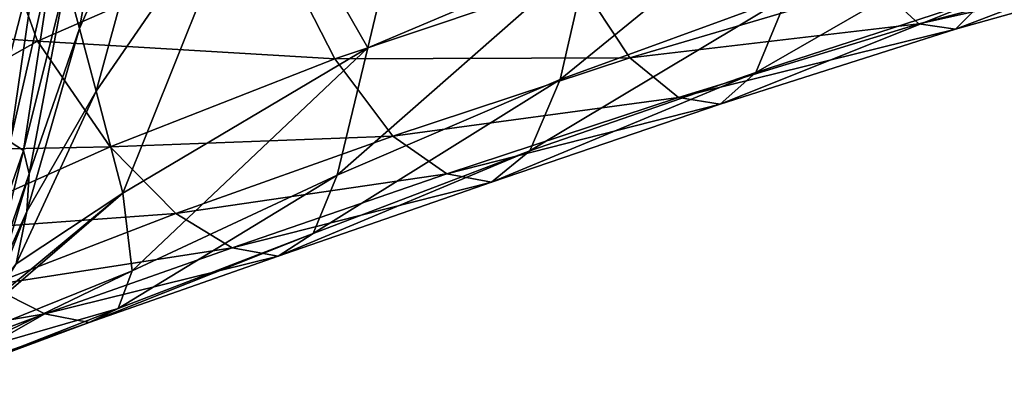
# Model space of a CAD drawing. Extents: x -0.96 to 0.96, y -0.57 to 2.63.
# Tile 24 of 148: x 0.23 to 0.5, y -0.29 to -0.19. Entities that reach past the tile are written whole.
import ezdxf

# ---------------------------------------------------------------- set-up
doc = ezdxf.new("R2010")
doc.units = 0
doc.layers.add('Brakiri_Cruiser_Main_Texture', color=7, linetype='CONTINUOUS')

msp = doc.modelspace()

# ---------------------------------------------------------------- linework, layer by layer
at = {"layer": 'Brakiri_Cruiser_Main_Texture'}
for points in [[(0.258105, -0.119849, -0.166747), (0.245677, -0.190885, -0.164782), (0.242072, -0.177497, -0.093213)], [(0.269866, -0.135817, -0.23351), (0.245677, -0.190885, -0.164782), (0.258105, -0.119849, -0.166747)], [(0.269866, -0.135817, -0.23351), (0.250201, -0.207896, -0.23354), (0.245677, -0.190885, -0.164782)], [(0.293956, -0.144151, -0.291431), (0.250201, -0.207896, -0.23354), (0.269866, -0.135817, -0.23351)], [(0.323704, -0.196097, -0.349944), (0.293956, -0.144151, -0.291431), (0.33856, -0.133967, -0.334363)], [(0.383523, -0.170748, -0.378319), (0.323704, -0.196097, -0.349944), (0.33856, -0.133967, -0.334363)], [(0.293956, -0.144151, -0.291431), (0.257446, -0.235478, -0.309648), (0.250201, -0.207896, -0.23354)], [(0.323704, -0.196097, -0.349944), (0.257446, -0.235478, -0.309648), (0.293956, -0.144151, -0.291431)], [(0.153196, -0.188712, -0.505552), (0.234329, -0.194311, -0.491862), (0.217863, -0.148724, -0.50677)], [(0.217863, -0.148724, -0.50677), (0.234329, -0.194311, -0.491862), (0.298077, -0.166428, -0.498739)], [(0.375756, -0.204687, -0.39528), (0.383523, -0.170748, -0.378319), (0.445011, -0.148131, -0.402212)], [(0.375756, -0.204687, -0.39528), (0.445011, -0.148131, -0.402212), (0.437201, -0.182166, -0.41539)], [(0.428734, -0.202784, -0.430664), (0.437201, -0.182166, -0.41539), (0.498895, -0.1623, -0.433116)], [(0.428734, -0.202784, -0.430664), (0.498895, -0.1623, -0.433116), (0.491389, -0.182308, -0.446601)], [(0.482777, -0.191088, -0.461163), (0.491389, -0.182308, -0.446601), (0.553478, -0.164067, -0.460714)], [(0.482777, -0.191088, -0.461163), (0.553478, -0.164067, -0.460714), (0.545973, -0.1733, -0.473997)], [(0.234751, -0.167514, 0.052508), (0.226949, -0.221629, 0.055737), (0.220737, -0.222078, 0.126194)], [(0.234751, -0.167514, 0.052508), (0.220737, -0.222078, 0.126194), (0.229412, -0.168631, 0.124731)], [(0.238775, -0.170012, -0.021284), (0.226949, -0.221629, 0.055737), (0.234751, -0.167514, 0.052508)], [(0.234329, -0.194311, -0.491862), (0.314834, -0.199109, -0.48409), (0.298077, -0.166428, -0.498739)], [(0.298077, -0.166428, -0.498739), (0.314834, -0.199109, -0.48409), (0.380334, -0.177083, -0.493729)], [(0.238775, -0.170012, -0.021284), (0.230563, -0.223979, -0.016397), (0.226949, -0.221629, 0.055737)], [(0.242072, -0.177497, -0.093213), (0.230563, -0.223979, -0.016397), (0.238775, -0.170012, -0.021284)], [(0.315442, -0.230586, -0.372766), (0.323704, -0.196097, -0.349944), (0.383523, -0.170748, -0.378319)], [(0.315442, -0.230586, -0.372766), (0.383523, -0.170748, -0.378319), (0.375756, -0.204687, -0.39528)], [(0.46137, -0.179016, -0.490195), (0.47281, -0.189628, -0.475965), (0.537473, -0.172621, -0.487647)], [(0.47281, -0.189628, -0.475965), (0.545973, -0.1733, -0.473997), (0.537473, -0.172621, -0.487647)], [(0.47281, -0.189628, -0.475965), (0.482777, -0.191088, -0.461163), (0.545973, -0.1733, -0.473997)], [(0.242072, -0.177497, -0.093213), (0.232111, -0.230242, -0.087349), (0.230563, -0.223979, -0.016397)], [(0.245677, -0.190885, -0.164782), (0.232111, -0.230242, -0.087349), (0.242072, -0.177497, -0.093213)], [(0.314834, -0.199109, -0.48409), (0.394627, -0.198788, -0.479249), (0.380334, -0.177083, -0.493729)], [(0.380334, -0.177083, -0.493729), (0.394627, -0.198788, -0.479249), (0.46137, -0.179016, -0.490195)], [(0.394627, -0.198788, -0.479249), (0.47281, -0.189628, -0.475965), (0.46137, -0.179016, -0.490195)], [(0.367533, -0.224007, -0.414521), (0.375756, -0.204687, -0.39528), (0.437201, -0.182166, -0.41539)], [(0.367533, -0.224007, -0.414521), (0.437201, -0.182166, -0.41539), (0.428734, -0.202784, -0.430664)], [(0.419082, -0.211409, -0.447044), (0.428734, -0.202784, -0.430664), (0.491389, -0.182308, -0.446601)], [(0.419082, -0.211409, -0.447044), (0.491389, -0.182308, -0.446601), (0.482777, -0.191088, -0.461163)], [(0.153196, -0.188712, -0.505552), (0.180999, -0.22438, -0.483939), (0.234329, -0.194311, -0.491862)], [(0.250201, -0.207896, -0.23354), (0.231472, -0.240458, -0.15625), (0.245677, -0.190885, -0.164782)], [(0.245677, -0.190885, -0.164782), (0.231472, -0.240458, -0.15625), (0.232111, -0.230242, -0.087349)], [(0.394627, -0.198788, -0.479249), (0.407846, -0.209569, -0.463562), (0.47281, -0.189628, -0.475965)], [(0.407846, -0.209569, -0.463562), (0.482777, -0.191088, -0.461163), (0.47281, -0.189628, -0.475965)], [(0.407846, -0.209569, -0.463562), (0.419082, -0.211409, -0.447044), (0.482777, -0.191088, -0.461163)], [(0.180999, -0.22438, -0.483939), (0.254041, -0.222939, -0.474997), (0.234329, -0.194311, -0.491862)], [(0.234329, -0.194311, -0.491862), (0.254041, -0.222939, -0.474997), (0.314834, -0.199109, -0.48409)], [(0.259962, -0.256552, -0.356271), (0.257446, -0.235478, -0.309648), (0.323704, -0.196097, -0.349944)], [(0.259962, -0.256552, -0.356271), (0.323704, -0.196097, -0.349944), (0.315442, -0.230586, -0.372766)], [(0.254041, -0.222939, -0.474997), (0.330513, -0.220064, -0.468265), (0.314834, -0.199109, -0.48409)], [(0.314834, -0.199109, -0.48409), (0.330513, -0.220064, -0.468265), (0.394627, -0.198788, -0.479249)], [(0.330513, -0.220064, -0.468265), (0.407846, -0.209569, -0.463562), (0.394627, -0.198788, -0.479249)], [(0.30897, -0.246409, -0.397614), (0.315442, -0.230586, -0.372766), (0.375756, -0.204687, -0.39528)], [(0.30897, -0.246409, -0.397614), (0.375756, -0.204687, -0.39528), (0.367533, -0.224007, -0.414521)], [(0.35721, -0.232486, -0.432722), (0.367533, -0.224007, -0.414521), (0.428734, -0.202784, -0.430664)], [(0.35721, -0.232486, -0.432722), (0.428734, -0.202784, -0.430664), (0.419082, -0.211409, -0.447044)], [(0.257446, -0.235478, -0.309648), (0.228524, -0.254668, -0.222226), (0.250201, -0.207896, -0.23354)], [(0.250201, -0.207896, -0.23354), (0.228524, -0.254668, -0.222226), (0.231472, -0.240458, -0.15625)], [(0.330513, -0.220064, -0.468265), (0.345074, -0.230272, -0.450958), (0.407846, -0.209569, -0.463562)], [(0.345074, -0.230272, -0.450958), (0.419082, -0.211409, -0.447044), (0.407846, -0.209569, -0.463562)], [(0.345074, -0.230272, -0.450958), (0.35721, -0.232486, -0.432722), (0.419082, -0.211409, -0.447044)], [(0.254041, -0.222939, -0.474997), (0.271763, -0.241019, -0.457364), (0.330513, -0.220064, -0.468265)], [(0.271763, -0.241019, -0.457364), (0.345074, -0.230272, -0.450958), (0.330513, -0.220064, -0.468265)], [(0.180999, -0.22438, -0.483939), (0.202259, -0.246047, -0.465469), (0.254041, -0.222939, -0.474997)], [(0.202259, -0.246047, -0.465469), (0.271763, -0.241019, -0.457364), (0.254041, -0.222939, -0.474997)], [(0.230563, -0.223979, -0.016397), (0.217995, -0.259882, 0.058637), (0.226949, -0.221629, 0.055737)], [(0.230563, -0.223979, -0.016397), (0.221237, -0.261613, -0.011505), (0.217995, -0.259882, 0.058637)], [(0.232111, -0.230242, -0.087349), (0.221237, -0.261613, -0.011505), (0.230563, -0.223979, -0.016397)], [(0.299484, -0.252541, -0.419277), (0.30897, -0.246409, -0.397614), (0.367533, -0.224007, -0.414521)], [(0.299484, -0.252541, -0.419277), (0.367533, -0.224007, -0.414521), (0.35721, -0.232486, -0.432722)], [(0.232111, -0.230242, -0.087349), (0.221379, -0.266366, -0.080787), (0.221237, -0.261613, -0.011505)], [(0.231472, -0.240458, -0.15625), (0.221379, -0.266366, -0.080787), (0.232111, -0.230242, -0.087349)], [(0.256161, -0.26679, -0.38378), (0.259962, -0.256552, -0.356271), (0.315442, -0.230586, -0.372766)], [(0.256161, -0.26679, -0.38378), (0.315442, -0.230586, -0.372766), (0.30897, -0.246409, -0.397614)], [(0.271763, -0.241019, -0.457364), (0.287057, -0.250303, -0.438834), (0.345074, -0.230272, -0.450958)], [(0.287057, -0.250303, -0.438834), (0.35721, -0.232486, -0.432722), (0.345074, -0.230272, -0.450958)], [(0.287057, -0.250303, -0.438834), (0.299484, -0.252541, -0.419277), (0.35721, -0.232486, -0.432722)], [(0.215937, -0.271304, -0.276026), (0.257446, -0.235478, -0.309648), (0.205543, -0.278469, -0.329583)], [(0.205543, -0.278469, -0.329583), (0.257446, -0.235478, -0.309648), (0.259962, -0.256552, -0.356271)], [(0.257446, -0.235478, -0.309648), (0.215937, -0.271304, -0.276026), (0.228524, -0.254668, -0.222226)], [(0.202259, -0.246047, -0.465469), (0.221176, -0.260561, -0.446826), (0.271763, -0.241019, -0.457364)], [(0.228524, -0.254668, -0.222226), (0.21684, -0.273121, -0.146324), (0.231472, -0.240458, -0.15625)], [(0.231472, -0.240458, -0.15625), (0.21684, -0.273121, -0.146324), (0.221379, -0.266366, -0.080787)], [(0.221176, -0.260561, -0.446826), (0.287057, -0.250303, -0.438834), (0.271763, -0.241019, -0.457364)], [(0.248292, -0.270532, -0.40795), (0.256161, -0.26679, -0.38378), (0.30897, -0.246409, -0.397614)], [(0.248292, -0.270532, -0.40795), (0.30897, -0.246409, -0.397614), (0.299484, -0.252541, -0.419277)], [(0.221176, -0.260561, -0.446826), (0.236355, -0.268228, -0.427871), (0.287057, -0.250303, -0.438834)], [(0.236355, -0.268228, -0.427871), (0.299484, -0.252541, -0.419277), (0.287057, -0.250303, -0.438834)], [(0.236355, -0.268228, -0.427871), (0.248292, -0.270532, -0.40795), (0.299484, -0.252541, -0.419277)], [(0.205543, -0.278469, -0.329583), (0.259962, -0.256552, -0.356271), (0.213017, -0.279273, -0.354225)], [(0.213017, -0.279273, -0.354225), (0.259962, -0.256552, -0.356271), (0.256161, -0.26679, -0.38378)], [(0.236355, -0.268228, -0.427871), (0.221176, -0.260561, -0.446826), (0.181553, -0.277597, -0.43693)], [(0.236355, -0.268228, -0.427871), (0.181553, -0.277597, -0.43693), (0.195597, -0.283348, -0.418908)], [(0.206025, -0.285418, -0.399978), (0.236355, -0.268228, -0.427871), (0.195597, -0.283348, -0.418908)], [(0.206025, -0.285418, -0.399978), (0.248292, -0.270532, -0.40795), (0.236355, -0.268228, -0.427871)], [(0.213017, -0.279273, -0.354225), (0.256161, -0.26679, -0.38378), (0.212082, -0.283996, -0.378849)], [(0.212082, -0.283996, -0.378849), (0.256161, -0.26679, -0.38378), (0.248292, -0.270532, -0.40795)], [(0.212082, -0.283996, -0.378849), (0.248292, -0.270532, -0.40795), (0.206025, -0.285418, -0.399978)]]:
    msp.add_3dface(points, dxfattribs=at)

doc.saveas('drawing.dxf')
